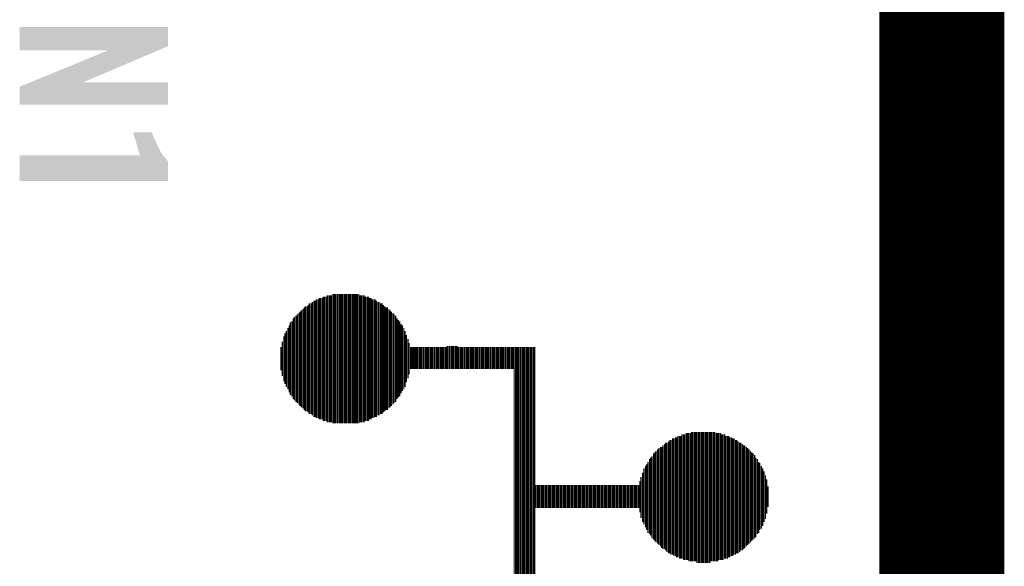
# Model space of a CAD drawing. Extents: x -3.7 to 63.4, y -6.5 to 53.7.
# Tile 73 of 74: x 55.4 to 63.4, y 41.8 to 46.3. Entities that reach past the tile are written whole.
import ezdxf

# ---------------------------------------------------------------- set-up
doc = ezdxf.new("R2010")
doc.units = 0
doc.layers.add('PI_5_CLICK_SHIELD_V100A_GKO', color=9, linetype='CONTINUOUS')
doc.layers.add('PI_5_CLICK_SHIELD_V100A_GTO', color=11, linetype='CONTINUOUS')

msp = doc.modelspace()

# ---------------------------------------------------------------- linework, layer by layer
at = {"layer": 'PI_5_CLICK_SHIELD_V100A_GKO', "const_width": 0.127}
msp.add_lwpolyline([(63.21044, -3.3147), (63.21044, 50.50028)], dxfattribs=at)
at = {"layer": 'PI_5_CLICK_SHIELD_V100A_GTO'}
for points, const_width in [([(62.9158, -3.32486), (62.9158, 50.4952)], 1.016), ([(57.81294, 43.06062), (57.81294, 44.0055)], 0.01016), ([(57.8231, 43.06062), (57.8231, 44.0055)], 0.01016), ([(57.83326, 43.05046), (57.83326, 44.01566)], 0.01016), ([(57.84596, 43.05046), (57.84596, 44.01566)], 0.01016), ([(57.85612, 43.0403), (57.85612, 44.02582)], 0.01016), ([(57.86628, 43.0403), (57.86628, 44.02582)], 0.01016), ([(57.87898, 43.0403), (57.87898, 44.02582)], 0.01016), ([(57.88914, 43.0276), (57.88914, 44.03852)], 0.01016), ([(57.8993, 43.0276), (57.8993, 44.03852)], 0.01016), ([(57.912, 43.0276), (57.912, 44.03852)], 0.01016), ([(57.92216, 43.01744), (57.92216, 44.04868)], 0.01016), ([(57.93486, 43.01744), (57.93486, 44.04868)], 0.01016), ([(57.94502, 43.01744), (57.94502, 44.04868)], 0.01016), ([(57.95518, 43.01744), (57.95518, 44.04868)], 0.01016), ([(57.96788, 43.00728), (57.96788, 44.05884)], 0.01016), ([(57.97804, 43.00728), (57.97804, 44.05884)], 0.01016), ([(57.9882, 43.00728), (57.9882, 44.05884)], 0.01016), ([(58.0009, 43.00728), (58.0009, 44.05884)], 0.01016), ([(58.01106, 43.00728), (58.01106, 44.05884)], 0.01016), ([(58.02376, 43.00728), (58.02376, 44.05884)], 0.01016), ([(58.03392, 43.00728), (58.03392, 44.05884)], 0.01016), ([(58.04408, 43.00728), (58.04408, 44.05884)], 0.01016), ([(58.05678, 43.00728), (58.05678, 44.05884)], 0.01016), ([(58.06694, 43.00728), (58.06694, 44.05884)], 0.01016), ([(58.0771, 43.00728), (58.0771, 44.05884)], 0.01016), ([(58.0898, 43.00728), (58.0898, 44.05884)], 0.01016), ([(58.09996, 43.00728), (58.09996, 44.05884)], 0.01016), ([(58.11012, 43.00728), (58.11012, 44.05884)], 0.01016), ([(58.12282, 43.00728), (58.12282, 44.05884)], 0.01016), ([(58.13298, 43.00728), (58.13298, 44.05884)], 0.01016), ([(58.14568, 43.00728), (58.14568, 44.05884)], 0.01016), ([(58.15584, 43.00728), (58.15584, 44.05884)], 0.01016), ([(58.166, 43.00728), (58.166, 44.05884)], 0.01016), ([(58.1787, 43.00728), (58.1787, 44.05884)], 0.01016), ([(58.18886, 43.01744), (58.18886, 44.04868)], 0.01016), ([(58.19902, 43.01744), (58.19902, 44.04868)], 0.01016), ([(58.21172, 43.01744), (58.21172, 44.04868)], 0.01016), ([(58.22188, 43.01744), (58.22188, 44.04868)], 0.01016), ([(58.23204, 43.0276), (58.23204, 44.03852)], 0.01016), ([(58.24474, 43.0276), (58.24474, 44.03852)], 0.01016), ([(58.2549, 43.0276), (58.2549, 44.03852)], 0.01016), ([(58.2676, 43.0403), (58.2676, 44.02582)], 0.01016), ([(58.27776, 43.0403), (58.27776, 44.02582)], 0.01016), ([(58.28792, 43.05046), (58.28792, 44.01566)], 0.01016), ([(58.30062, 43.05046), (58.30062, 44.01566)], 0.01016), ([(58.31078, 43.06062), (58.31078, 44.01566)], 0.01016), ([(58.32094, 43.06062), (58.32094, 44.0055)], 0.01016), ([(57.71134, 43.13936), (57.71134, 43.92676)], 0.01016), ([(57.72404, 43.1292), (57.72404, 43.93692)], 0.01016), ([(57.7342, 43.1165), (57.7342, 43.94962)], 0.01016), ([(57.74436, 43.10634), (57.74436, 43.95978)], 0.01016), ([(57.75706, 43.10634), (57.75706, 43.95978)], 0.01016), ([(57.76722, 43.09618), (57.76722, 43.96994)], 0.01016), ([(57.77738, 43.08348), (57.77738, 43.98264)], 0.01016), ([(57.79008, 43.08348), (57.79008, 43.98264)], 0.01016), ([(57.80024, 43.07332), (57.80024, 43.9928)], 0.01016), ([(58.33364, 43.07332), (58.33364, 43.9928)], 0.01016), ([(58.3438, 43.07332), (58.3438, 43.9928)], 0.01016), ([(58.3565, 43.08348), (58.3565, 43.98264)], 0.01016), ([(58.36666, 43.08348), (58.36666, 43.98264)], 0.01016), ([(58.37682, 43.09618), (58.37682, 43.96994)], 0.01016), ([(58.38952, 43.10634), (58.38952, 43.95978)], 0.01016), ([(58.39968, 43.1165), (58.39968, 43.94962)], 0.01016), ([(58.40984, 43.1165), (58.40984, 43.94962)], 0.01016), ([(58.42254, 43.1292), (58.42254, 43.93692)], 0.01016), ([(58.4327, 43.13936), (58.4327, 43.92676)], 0.01016), ([(57.6453, 43.2054), (57.6453, 43.86072)], 0.01016), ([(57.65546, 43.19524), (57.65546, 43.87088)], 0.01016), ([(57.66816, 43.18254), (57.66816, 43.88358)], 0.01016), ([(57.67832, 43.17238), (57.67832, 43.89374)], 0.01016), ([(57.69102, 43.16222), (57.69102, 43.9039)], 0.01016), ([(57.70118, 43.14952), (57.70118, 43.9166)], 0.01016), ([(58.44286, 43.14952), (58.44286, 43.9166)], 0.01016), ([(58.45556, 43.16222), (58.45556, 43.9039)], 0.01016), ([(58.46572, 43.17238), (58.46572, 43.89374)], 0.01016), ([(58.47842, 43.18254), (58.47842, 43.88358)], 0.01016), ([(58.48858, 43.2054), (58.48858, 43.86072)], 0.01016), ([(58.49874, 43.2181), (58.49874, 43.84802)], 0.01016), ([(57.60212, 43.28414), (57.60212, 43.78198)], 0.01016), ([(57.61228, 43.26128), (57.61228, 43.80484)], 0.01016), ([(57.62244, 43.23842), (57.62244, 43.8277)], 0.01016), ([(57.63514, 43.22826), (57.63514, 43.83786)], 0.01016), ([(58.51144, 43.22826), (58.51144, 43.83786)], 0.01016), ([(58.5216, 43.25112), (58.5216, 43.815)], 0.01016), ([(58.53176, 43.27144), (58.53176, 43.80484)], 0.01016), ([(58.54446, 43.28414), (58.54446, 43.78198)], 0.01016), ([(57.5691, 43.35018), (57.5691, 43.71594)], 0.01016), ([(57.57926, 43.32732), (57.57926, 43.7388)], 0.01016), ([(57.58942, 43.30446), (57.58942, 43.75912)], 0.01016), ([(58.55462, 43.30446), (58.55462, 43.75912)], 0.01016), ([(58.56478, 43.34002), (58.56478, 43.7261)], 0.01016), ([(58.57748, 43.37304), (58.57748, 43.69308)], 0.01016), ([(57.54624, 43.43908), (57.54624, 43.62704)], 0.01016), ([(57.5564, 43.39336), (57.5564, 43.67276)], 0.01016), ([(58.58764, 43.40606), (58.58764, 43.66006)], 0.01016), ([(58.60034, 43.44924), (58.60034, 43.62704)], 0.01016), ([(58.6105, 43.44924), (58.6105, 43.62704)], 0.01016), ([(58.62066, 43.44924), (58.62066, 43.62704)], 0.01016), ([(58.63336, 43.44924), (58.63336, 43.62704)], 0.01016), ([(58.64352, 43.44924), (58.64352, 43.62704)], 0.01016), ([(58.65368, 43.44924), (58.65368, 43.62704)], 0.01016), ([(58.66638, 43.44924), (58.66638, 43.62704)], 0.01016), ([(58.67654, 43.44924), (58.67654, 43.62704)], 0.01016), ([(58.6867, 43.44924), (58.6867, 43.62704)], 0.01016), ([(58.6994, 43.44924), (58.6994, 43.62704)], 0.01016), ([(58.70956, 43.44924), (58.70956, 43.62704)], 0.01016), ([(58.72226, 43.44924), (58.72226, 43.62704)], 0.01016), ([(58.73242, 43.44924), (58.73242, 43.62704)], 0.01016), ([(58.74258, 43.44924), (58.74258, 43.62704)], 0.01016), ([(58.75528, 43.44924), (58.75528, 43.62704)], 0.01016), ([(58.76544, 43.44924), (58.76544, 43.62704)], 0.01016), ([(58.7756, 43.44924), (58.7756, 43.62704)], 0.01016), ([(58.7883, 43.44924), (58.7883, 43.62704)], 0.01016), ([(58.79846, 43.44924), (58.79846, 43.62704)], 0.01016), ([(58.81116, 43.44924), (58.81116, 43.62704)], 0.01016), ([(58.82132, 43.44924), (58.82132, 43.62704)], 0.01016), ([(58.83148, 43.44924), (58.83148, 43.62704)], 0.01016), ([(58.84418, 43.44924), (58.84418, 43.62704)], 0.01016), ([(58.85434, 43.44924), (58.85434, 43.62704)], 0.01016), ([(58.8645, 43.44924), (58.8645, 43.62704)], 0.01016), ([(58.8772, 43.44924), (58.8772, 43.62704)], 0.01016), ([(58.88736, 43.44924), (58.88736, 43.62704)], 0.01016), ([(58.89752, 43.44924), (58.89752, 43.6372)], 0.01016), ([(58.91022, 43.44924), (58.91022, 43.6372)], 0.01016), ([(58.92038, 43.44924), (58.92038, 43.6372)], 0.01016), ([(58.93308, 43.44924), (58.93308, 43.6372)], 0.01016), ([(58.94324, 43.44924), (58.94324, 43.6372)], 0.01016), ([(58.9534, 43.44924), (58.9534, 43.6372)], 0.01016), ([(58.9661, 43.44924), (58.9661, 43.6372)], 0.01016), ([(58.97626, 43.44924), (58.97626, 43.6372)], 0.01016), ([(58.98642, 43.44924), (58.98642, 43.62704)], 0.01016), ([(58.99912, 43.44924), (58.99912, 43.62704)], 0.01016), ([(59.00928, 43.44924), (59.00928, 43.62704)], 0.01016), ([(59.01944, 43.44924), (59.01944, 43.62704)], 0.01016), ([(59.03214, 43.44924), (59.03214, 43.62704)], 0.01016), ([(59.0423, 43.44924), (59.0423, 43.62704)], 0.01016), ([(59.055, 43.44924), (59.055, 43.62704)], 0.01016), ([(59.06516, 43.44924), (59.06516, 43.62704)], 0.01016), ([(59.07532, 43.44924), (59.07532, 43.62704)], 0.01016), ([(59.08802, 43.44924), (59.08802, 43.62704)], 0.01016), ([(59.09818, 43.44924), (59.09818, 43.62704)], 0.01016), ([(59.10834, 43.44924), (59.10834, 43.62704)], 0.01016), ([(59.12104, 43.44924), (59.12104, 43.62704)], 0.01016), ([(59.1312, 43.44924), (59.1312, 43.62704)], 0.01016), ([(59.14136, 43.44924), (59.14136, 43.62704)], 0.01016), ([(59.15406, 43.44924), (59.15406, 43.62704)], 0.01016), ([(59.16422, 43.44924), (59.16422, 43.62704)], 0.01016), ([(59.17692, 43.44924), (59.17692, 43.62704)], 0.01016), ([(59.18708, 43.44924), (59.18708, 43.62704)], 0.01016), ([(59.19724, 43.44924), (59.19724, 43.62704)], 0.01016), ([(59.20994, 43.44924), (59.20994, 43.62704)], 0.01016), ([(59.2201, 43.44924), (59.2201, 43.62704)], 0.01016), ([(59.23026, 43.44924), (59.23026, 43.62704)], 0.01016), ([(59.24296, 43.44924), (59.24296, 43.62704)], 0.01016), ([(59.25312, 43.44924), (59.25312, 43.62704)], 0.01016), ([(59.26582, 43.44924), (59.26582, 43.62704)], 0.01016), ([(59.27598, 43.44924), (59.27598, 43.62704)], 0.01016), ([(59.28614, 43.44924), (59.28614, 43.62704)], 0.01016), ([(59.29884, 43.44924), (59.29884, 43.62704)], 0.01016), ([(59.309, 43.44924), (59.309, 43.62704)], 0.01016), ([(59.31916, 43.44924), (59.31916, 43.62704)], 0.01016), ([(59.33186, 43.44924), (59.33186, 43.62704)], 0.01016), ([(59.34202, 43.44924), (59.34202, 43.62704)], 0.01016), ([(59.35218, 43.44924), (59.35218, 43.62704)], 0.01016), ([(59.36488, 43.44924), (59.36488, 43.62704)], 0.01016), ([(59.37504, 43.44924), (59.37504, 43.62704)], 0.01016), ([(59.38774, 43.44924), (59.38774, 43.62704)], 0.01016), ([(59.3979, 43.44924), (59.3979, 43.62704)], 0.01016), ([(59.40806, 43.44924), (59.40806, 43.62704)], 0.01016), ([(59.42076, 43.44924), (59.42076, 43.62704)], 0.01016), ([(59.43092, 43.44924), (59.43092, 43.62704)], 0.01016), ([(59.44108, 38.95852), (59.44108, 43.62704)], 0.01016), ([(59.45378, 38.95852), (59.45378, 43.62704)], 0.01016), ([(59.46394, 38.95852), (59.46394, 43.62704)], 0.01016), ([(59.4741, 38.95852), (59.4741, 43.62704)], 0.01016), ([(59.4868, 38.95852), (59.4868, 43.62704)], 0.01016), ([(59.49696, 38.95852), (59.49696, 43.62704)], 0.01016), ([(59.50966, 38.95852), (59.50966, 43.62704)], 0.01016), ([(59.51982, 38.95852), (59.51982, 43.62704)], 0.01016), ([(59.52998, 38.95852), (59.52998, 43.62704)], 0.01016), ([(59.54268, 38.95852), (59.54268, 43.62704)], 0.01016), ([(59.55284, 38.95852), (59.55284, 43.62704)], 0.01016), ([(59.563, 38.95852), (59.563, 43.62704)], 0.01016), ([(59.5757, 38.95852), (59.5757, 43.62704)], 0.01016), ([(59.58586, 38.95852), (59.58586, 43.62704)], 0.01016), ([(59.59856, 38.95852), (59.59856, 43.62704)], 0.01016), ([(59.60872, 38.95852), (59.60872, 43.62704)], 0.01016), ([(60.72886, 41.94048), (60.72886, 42.88536)], 0.01016), ([(60.73902, 41.93032), (60.73902, 42.88536)], 0.01016), ([(60.75172, 41.93032), (60.75172, 42.89552)], 0.01016), ([(60.76188, 41.92016), (60.76188, 42.89552)], 0.01016), ([(60.77204, 41.92016), (60.77204, 42.90568)], 0.01016), ([(60.78474, 41.90746), (60.78474, 42.90568)], 0.01016), ([(60.7949, 41.90746), (60.7949, 42.90568)], 0.01016), ([(60.80506, 41.90746), (60.80506, 42.91838)], 0.01016), ([(60.81776, 41.8973), (60.81776, 42.91838)], 0.01016), ([(60.82792, 41.8973), (60.82792, 42.91838)], 0.01016), ([(60.84062, 41.8973), (60.84062, 42.92854)], 0.01016), ([(60.85078, 41.8973), (60.85078, 42.92854)], 0.01016), ([(60.86094, 41.88714), (60.86094, 42.92854)], 0.01016), ([(60.87364, 41.88714), (60.87364, 42.92854)], 0.01016), ([(60.8838, 41.88714), (60.8838, 42.9387)], 0.01016), ([(60.89396, 41.88714), (60.89396, 42.9387)], 0.01016), ([(60.90666, 41.88714), (60.90666, 42.9387)], 0.01016), ([(60.91682, 41.88714), (60.91682, 42.9387)], 0.01016), ([(60.92698, 41.87444), (60.92698, 42.9387)], 0.01016), ([(60.93968, 41.87444), (60.93968, 42.9387)], 0.01016), ([(60.94984, 41.87444), (60.94984, 42.9387)], 0.01016), ([(60.96254, 41.87444), (60.96254, 42.9387)], 0.01016), ([(60.9727, 41.87444), (60.9727, 42.9387)], 0.01016), ([(60.98286, 41.87444), (60.98286, 42.9387)], 0.01016), ([(60.99556, 41.87444), (60.99556, 42.9387)], 0.01016), ([(61.00572, 41.87444), (61.00572, 42.9387)], 0.01016), ([(61.01588, 41.87444), (61.01588, 42.9387)], 0.01016), ([(61.02858, 41.87444), (61.02858, 42.9387)], 0.01016), ([(61.03874, 41.88714), (61.03874, 42.9387)], 0.01016), ([(61.0489, 41.88714), (61.0489, 42.9387)], 0.01016), ([(61.0616, 41.88714), (61.0616, 42.9387)], 0.01016), ([(61.07176, 41.88714), (61.07176, 42.9387)], 0.01016), ([(61.08446, 41.88714), (61.08446, 42.92854)], 0.01016), ([(61.09462, 41.88714), (61.09462, 42.92854)], 0.01016), ([(61.10478, 41.8973), (61.10478, 42.92854)], 0.01016), ([(61.11748, 41.8973), (61.11748, 42.92854)], 0.01016), ([(61.12764, 41.8973), (61.12764, 42.91838)], 0.01016), ([(61.1378, 41.8973), (61.1378, 42.91838)], 0.01016), ([(61.1505, 41.90746), (61.1505, 42.91838)], 0.01016), ([(61.16066, 41.90746), (61.16066, 42.90568)], 0.01016), ([(61.17336, 41.90746), (61.17336, 42.90568)], 0.01016), ([(61.18352, 41.92016), (61.18352, 42.90568)], 0.01016), ([(61.19368, 41.92016), (61.19368, 42.89552)], 0.01016), ([(61.20638, 41.93032), (61.20638, 42.89552)], 0.01016), ([(61.21654, 41.93032), (61.21654, 42.88536)], 0.01016), ([(61.2267, 41.94048), (61.2267, 42.88536)], 0.01016), ([(60.6171, 42.01922), (60.6171, 42.80662)], 0.01016), ([(60.6298, 42.00906), (60.6298, 42.81678)], 0.01016), ([(60.63996, 41.99636), (60.63996, 42.81678)], 0.01016), ([(60.65012, 41.9862), (60.65012, 42.82948)], 0.01016), ([(60.66282, 41.9862), (60.66282, 42.83964)], 0.01016), ([(60.67298, 41.97604), (60.67298, 42.8498)], 0.01016), ([(60.68314, 41.96334), (60.68314, 42.8498)], 0.01016), ([(60.69584, 41.95318), (60.69584, 42.8625)], 0.01016), ([(60.706, 41.95318), (60.706, 42.87266)], 0.01016), ([(60.71616, 41.94048), (60.71616, 42.87266)], 0.01016), ([(61.2394, 41.94048), (61.2394, 42.87266)], 0.01016), ([(61.24956, 41.95318), (61.24956, 42.87266)], 0.01016), ([(61.25972, 41.95318), (61.25972, 42.8625)], 0.01016), ([(61.27242, 41.96334), (61.27242, 42.8498)], 0.01016), ([(61.28258, 41.97604), (61.28258, 42.8498)], 0.01016), ([(61.29528, 41.97604), (61.29528, 42.83964)], 0.01016), ([(61.30544, 41.9862), (61.30544, 42.82948)], 0.01016), ([(61.3156, 41.99636), (61.3156, 42.82948)], 0.01016), ([(61.3283, 42.00906), (61.3283, 42.81678)], 0.01016), ([(61.33846, 42.01922), (61.33846, 42.80662)], 0.01016), ([(60.55106, 42.09796), (60.55106, 42.72788)], 0.01016), ([(60.56122, 42.0751), (60.56122, 42.74058)], 0.01016), ([(60.57392, 42.0624), (60.57392, 42.76344)], 0.01016), ([(60.58408, 42.05224), (60.58408, 42.7736)], 0.01016), ([(60.59424, 42.04208), (60.59424, 42.78376)], 0.01016), ([(60.60694, 42.02938), (60.60694, 42.79646)], 0.01016), ([(61.34862, 42.02938), (61.34862, 42.79646)], 0.01016), ([(61.36132, 42.04208), (61.36132, 42.78376)], 0.01016), ([(61.37148, 42.05224), (61.37148, 42.7736)], 0.01016), ([(61.38164, 42.0624), (61.38164, 42.76344)], 0.01016), ([(61.39434, 42.0751), (61.39434, 42.75074)], 0.01016), ([(61.4045, 42.08526), (61.4045, 42.72788)], 0.01016), ([(60.49518, 42.18686), (60.49518, 42.64152)], 0.01016), ([(60.50788, 42.164), (60.50788, 42.66184)], 0.01016), ([(60.51804, 42.14114), (60.51804, 42.67454)], 0.01016), ([(60.5282, 42.11828), (60.5282, 42.69486)], 0.01016), ([(60.5409, 42.10812), (60.5409, 42.71772)], 0.01016), ([(61.4172, 42.10812), (61.4172, 42.71772)], 0.01016), ([(61.42736, 42.11828), (61.42736, 42.69486)], 0.01016), ([(61.43752, 42.14114), (61.43752, 42.6847)], 0.01016), ([(61.45022, 42.1513), (61.45022, 42.66184)], 0.01016), ([(61.46038, 42.17416), (61.46038, 42.64152)], 0.01016), ([(60.47232, 42.2402), (60.47232, 42.57294)], 0.01016), ([(60.48502, 42.20718), (60.48502, 42.60596)], 0.01016), ([(61.47054, 42.20718), (61.47054, 42.61866)], 0.01016), ([(61.48324, 42.23004), (61.48324, 42.58564)], 0.01016), ([(59.61888, 42.31894), (59.61888, 42.5069)], 0.01016), ([(59.63158, 42.31894), (59.63158, 42.5069)], 0.01016), ([(59.64174, 42.31894), (59.64174, 42.5069)], 0.01016), ([(59.6519, 42.31894), (59.6519, 42.5069)], 0.01016), ([(59.6646, 42.31894), (59.6646, 42.5069)], 0.01016), ([(59.67476, 42.31894), (59.67476, 42.5069)], 0.01016), ([(59.68492, 42.31894), (59.68492, 42.5069)], 0.01016), ([(59.69762, 42.31894), (59.69762, 42.5069)], 0.01016), ([(59.70778, 42.31894), (59.70778, 42.5069)], 0.01016), ([(59.72048, 42.31894), (59.72048, 42.5069)], 0.01016), ([(59.73064, 42.31894), (59.73064, 42.5069)], 0.01016), ([(59.7408, 42.31894), (59.7408, 42.5069)], 0.01016), ([(59.7535, 42.31894), (59.7535, 42.5069)], 0.01016), ([(59.76366, 42.31894), (59.76366, 42.5069)], 0.01016), ([(59.77382, 42.31894), (59.77382, 42.5069)], 0.01016), ([(59.78652, 42.31894), (59.78652, 42.5069)], 0.01016), ([(59.79668, 42.31894), (59.79668, 42.5069)], 0.01016), ([(59.80684, 42.31894), (59.80684, 42.5069)], 0.01016), ([(59.81954, 42.31894), (59.81954, 42.5069)], 0.01016), ([(59.8297, 42.31894), (59.8297, 42.5069)], 0.01016), ([(59.8424, 42.31894), (59.8424, 42.5069)], 0.01016), ([(59.85256, 42.31894), (59.85256, 42.5069)], 0.01016), ([(59.86272, 42.31894), (59.86272, 42.5069)], 0.01016), ([(59.87542, 42.31894), (59.87542, 42.5069)], 0.01016), ([(59.88558, 42.31894), (59.88558, 42.5069)], 0.01016), ([(59.89574, 42.31894), (59.89574, 42.5069)], 0.01016), ([(59.90844, 42.31894), (59.90844, 42.5069)], 0.01016), ([(59.9186, 42.31894), (59.9186, 42.5069)], 0.01016), ([(59.9313, 42.31894), (59.9313, 42.5069)], 0.01016), ([(59.94146, 42.31894), (59.94146, 42.5069)], 0.01016), ([(59.95162, 42.31894), (59.95162, 42.5069)], 0.01016), ([(59.96432, 42.31894), (59.96432, 42.5069)], 0.01016), ([(59.97448, 42.31894), (59.97448, 42.5069)], 0.01016), ([(59.98464, 42.31894), (59.98464, 42.5069)], 0.01016), ([(59.99734, 42.31894), (59.99734, 42.5069)], 0.01016), ([(60.0075, 42.31894), (60.0075, 42.5069)], 0.01016), ([(60.01766, 42.31894), (60.01766, 42.5069)], 0.01016), ([(60.03036, 42.31894), (60.03036, 42.5069)], 0.01016), ([(60.04052, 42.31894), (60.04052, 42.5069)], 0.01016), ([(60.05322, 42.31894), (60.05322, 42.5069)], 0.01016), ([(60.06338, 42.31894), (60.06338, 42.5069)], 0.01016), ([(60.07354, 42.31894), (60.07354, 42.5069)], 0.01016), ([(60.08624, 42.31894), (60.08624, 42.5069)], 0.01016), ([(60.0964, 42.31894), (60.0964, 42.5069)], 0.01016), ([(60.10656, 42.31894), (60.10656, 42.5069)], 0.01016), ([(60.11926, 42.31894), (60.11926, 42.5069)], 0.01016), ([(60.12942, 42.31894), (60.12942, 42.5069)], 0.01016), ([(60.13958, 42.31894), (60.13958, 42.5069)], 0.01016), ([(60.15228, 42.31894), (60.15228, 42.5069)], 0.01016), ([(60.16244, 42.31894), (60.16244, 42.5069)], 0.01016), ([(60.17514, 42.31894), (60.17514, 42.5069)], 0.01016), ([(60.1853, 42.31894), (60.1853, 42.5069)], 0.01016), ([(60.19546, 42.31894), (60.19546, 42.5069)], 0.01016), ([(60.20816, 42.31894), (60.20816, 42.5069)], 0.01016), ([(60.21832, 42.31894), (60.21832, 42.5069)], 0.01016), ([(60.22848, 42.31894), (60.22848, 42.5069)], 0.01016), ([(60.24118, 42.31894), (60.24118, 42.5069)], 0.01016), ([(60.25134, 42.31894), (60.25134, 42.5069)], 0.01016), ([(60.2615, 42.31894), (60.2615, 42.5069)], 0.01016), ([(60.2742, 42.31894), (60.2742, 42.5069)], 0.01016), ([(60.28436, 42.31894), (60.28436, 42.5069)], 0.01016), ([(60.29706, 42.31894), (60.29706, 42.5069)], 0.01016), ([(60.30722, 42.31894), (60.30722, 42.5069)], 0.01016), ([(60.31738, 42.31894), (60.31738, 42.5069)], 0.01016), ([(60.33008, 42.31894), (60.33008, 42.5069)], 0.01016), ([(60.34024, 42.31894), (60.34024, 42.5069)], 0.01016), ([(60.3504, 42.31894), (60.3504, 42.5069)], 0.01016), ([(60.3631, 42.31894), (60.3631, 42.5069)], 0.01016), ([(60.37326, 42.31894), (60.37326, 42.5069)], 0.01016), ([(60.38596, 42.31894), (60.38596, 42.5069)], 0.01016), ([(60.39612, 42.31894), (60.39612, 42.5069)], 0.01016), ([(60.40628, 42.31894), (60.40628, 42.5069)], 0.01016), ([(60.41898, 42.31894), (60.41898, 42.5069)], 0.01016), ([(60.42914, 42.31894), (60.42914, 42.5069)], 0.01016), ([(60.4393, 42.31894), (60.4393, 42.5069)], 0.01016), ([(60.452, 42.31894), (60.452, 42.5069)], 0.01016), ([(60.46216, 42.28592), (60.46216, 42.53992)], 0.01016), ([(61.4934, 42.27322), (61.4934, 42.55262)], 0.01016), ([(61.50356, 42.3291), (61.50356, 42.49674)], 0.01016)]:
    msp.add_lwpolyline(points, dxfattribs=dict(at, const_width=const_width))
for points in [[(55.422802, 46.073056), (55.42282, 46.227978), (56.629286, 46.073056), (56.6293, 46.227978)], [(55.42282, 46.227978), (55.422822, 46.228), (56.6293, 46.227978), (55.422822, 46.228)], [(55.4228, 46.040062), (55.422802, 46.073056), (56.551932, 46.040062), (56.629286, 46.073056)], [(56.144048, 46.04004), (55.4228, 46.040062), (56.55188, 46.04004), (56.551932, 46.040062)], [(55.509106, 45.77842), (56.144048, 46.04004), (55.938528, 45.77842), (56.55188, 46.04004)], [(55.422814, 45.742864), (55.509052, 45.778398), (56.629294, 45.742864), (56.6293, 45.778398)], [(55.509052, 45.778398), (55.509106, 45.77842), (56.6293, 45.778398), (55.938528, 45.77842)], [(55.4228, 45.598102), (55.422814, 45.742864), (56.629278, 45.598102), (56.629294, 45.742864)], [(56.629278, 45.59808), (55.4228, 45.598102), (56.629278, 45.59808), (56.629278, 45.598102)], [(56.344868, 45.371998), (56.344856, 45.37202), (56.49722, 45.371998), (56.344856, 45.37202)], [(56.346112, 45.369474), (56.344868, 45.371998), (56.497224, 45.369474), (56.49722, 45.371998)], [(56.347358, 45.366944), (56.346112, 45.369474), (56.498912, 45.366944), (56.497224, 45.369474)], [(56.34736, 45.361858), (56.347358, 45.366944), (56.502302, 45.361858), (56.498912, 45.366944)], [(56.34736, 45.356784), (56.34736, 45.361858), (56.503318, 45.356784), (56.502302, 45.361858)], [(56.35117, 45.34916), (56.34736, 45.356784), (56.504842, 45.34916), (56.503318, 45.356784)], [(56.352438, 45.346622), (56.35117, 45.34916), (56.505688, 45.346622), (56.504842, 45.34916)], [(56.354558, 45.333918), (56.352438, 45.346622), (56.50992, 45.333918), (56.505688, 45.346622)], [(56.35498, 45.331382), (56.354558, 45.333918), (56.51137, 45.331382), (56.50992, 45.333918)], [(56.361078, 45.316138), (56.35498, 45.331382), (56.52008, 45.316138), (56.51137, 45.331382)], [(56.365138, 45.305982), (56.361078, 45.316138), (56.524596, 45.305982), (56.52008, 45.316138)], [(56.36768, 45.295822), (56.365138, 45.305982), (56.529112, 45.295822), (56.524596, 45.305982)], [(56.36768, 45.293284), (56.36768, 45.295822), (56.53024, 45.293284), (56.529112, 45.295822)], [(56.367682, 45.29328), (56.36768, 45.293284), (56.53024, 45.29328), (56.53024, 45.293284)], [(56.377838, 45.2628), (56.367682, 45.29328), (56.543958, 45.2628), (56.53024, 45.29328)], [(56.381904, 45.24248), (56.377838, 45.2628), (56.553102, 45.24248), (56.543958, 45.2628)], [(56.382414, 45.239936), (56.381904, 45.24248), (56.555642, 45.239936), (56.553102, 45.24248)], [(56.38292, 45.237398), (56.382414, 45.239936), (56.556912, 45.237398), (56.555642, 45.239936)], [(56.385098, 45.22978), (56.38292, 45.237398), (56.56072, 45.22978), (56.556912, 45.237398)], [(56.388, 45.21962), (56.385098, 45.22978), (56.564786, 45.21962), (56.56072, 45.22978)], [(56.388848, 45.217078), (56.388, 45.21962), (56.565802, 45.217078), (56.564786, 45.21962)], [(56.39308, 45.20438), (56.388848, 45.217078), (56.574268, 45.20438), (56.565802, 45.217078)], [(55.4228, 44.978342), (55.422816, 45.135794), (56.629278, 44.978342), (56.6293, 45.135794)], [(55.422816, 45.135794), (55.422818, 45.15104), (56.6293, 45.135794), (56.6166, 45.15104)], [(55.422818, 45.166278), (55.422822, 45.1866), (56.601362, 45.166278), (56.586846, 45.1866)], [(55.422818, 45.15104), (55.422818, 45.166278), (56.6166, 45.15104), (56.601362, 45.166278)], [(55.422822, 45.1866), (56.403224, 45.18663), (56.586846, 45.1866), (56.586826, 45.18663)], [(56.394774, 45.20184), (56.39308, 45.20438), (56.57596, 45.20184), (56.574268, 45.20438)], [(56.398158, 45.196762), (56.394774, 45.20184), (56.579588, 45.196762), (56.57596, 45.20184)], [(56.403224, 45.18663), (56.398158, 45.196762), (56.586826, 45.18663), (56.579588, 45.196762)], [(56.629278, 44.97832), (55.4228, 44.978342), (56.629278, 44.97832), (56.629278, 44.978342)]]:
    msp.add_solid(points, dxfattribs=at)

doc.saveas('drawing.dxf')
